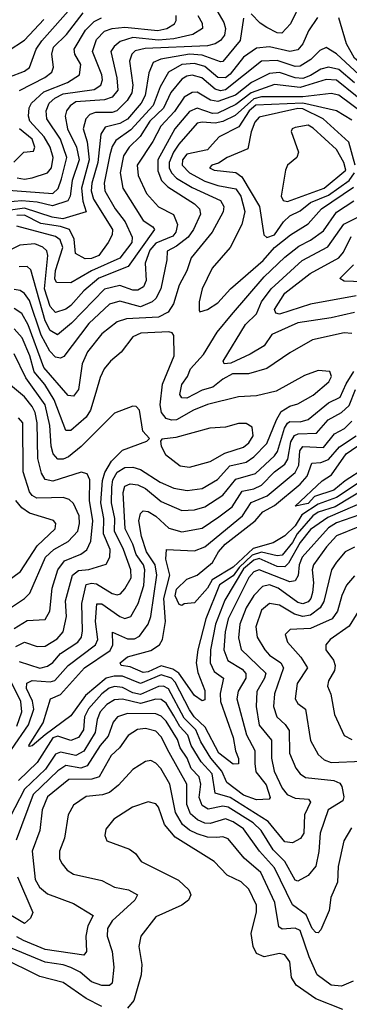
# Model space of a CAD drawing. Extents: x 1308313 to 1441400, y 959662 to 1036319.
# Tile 227 of 256: x 1321337 to 1322615, y 1026381 to 1030199. Entities that reach past the tile are written whole.
import ezdxf

# ---------------------------------------------------------------- set-up
doc = ezdxf.new("R2010")
doc.units = 0

msp = doc.modelspace()

# ---------------------------------------------------------------- linework, layer by layer
at = {"layer": '0CON10XD'}
for points in [[(1321295, 1029976.2), (1321355, 1029999.3), (1321375, 1030013.3), (1321400.1, 1030085), (1321422.7, 1030117.3), (1321545, 1030255.5)], [(1322430.3, 1030270.3), (1322387.1, 1030182.9), (1322352.8, 1030147.2), (1322335, 1030148.4), (1322295, 1030168), (1322269.7, 1030185), (1322235, 1030222)], [(1322027, 1030215), (1322044.3, 1030185), (1322046.2, 1030165), (1322008.4, 1030141.6), (1321935, 1030124.4), (1321875, 1030119.2), (1321775, 1030129.2), (1321726.2, 1030113.8), (1321702.8, 1030095), (1321690.8, 1030075), (1321713.2, 1029973.2), (1321717.5, 1029925), (1321695, 1029898.2), (1321665, 1029887.6), (1321555, 1029880.7), (1321532.4, 1029865), (1321518.7, 1029845), (1321513.6, 1029825), (1321522.5, 1029775), (1321557.1, 1029705), (1321567.6, 1029655), (1321540.2, 1029575), (1321532.7, 1029515), (1321523.4, 1029496.6), (1321463.5, 1029476.5), (1321405, 1029490.7), (1321345, 1029495.9), (1321255, 1029488.1)], [(1322101.2, 1030235), (1322128.1, 1030188.1), (1322134.5, 1030165), (1322131.1, 1030138.9), (1322115, 1030118.5), (1322095, 1030104.8), (1322065, 1030096.9), (1321823.1, 1030086.9), (1321785, 1030078.1), (1321772, 1030065), (1321762, 1030038), (1321775.7, 1029945), (1321771, 1029915), (1321753.9, 1029885), (1321713.4, 1029845), (1321695, 1029839.4), (1321630.5, 1029839.5), (1321609.2, 1029830.8), (1321593, 1029815), (1321583.2, 1029775), (1321598.5, 1029725), (1321606.2, 1029655), (1321575.8, 1029545), (1321581, 1029495), (1321595, 1029453.4), (1321503.7, 1029426.3), (1321463.2, 1029433.2), (1321355, 1029467.5), (1321264.7, 1029455)], [(1321275, 1029539.3), (1321465, 1029524.6), (1321485.7, 1029544.3), (1321498.2, 1029581.8), (1321519.6, 1029665), (1321495, 1029736.1), (1321442.1, 1029815), (1321438.8, 1029845), (1321451.3, 1029875), (1321472.4, 1029895), (1321505, 1029911.1), (1321625, 1029928.5), (1321651.9, 1029945), (1321657.4, 1029965), (1321654.8, 1029985), (1321618.4, 1030075), (1321635, 1030121.8), (1321666.2, 1030153.8), (1321695, 1030165.1), (1321745, 1030169.8), (1321872.8, 1030157.2), (1321907.3, 1030165), (1321936.8, 1030183.2), (1321943.9, 1030196.1), (1321943.3, 1030215)], [(1322204.8, 1030205.2), (1322191.5, 1030118.5), (1322125, 1030036.5), (1322115, 1030035.2), (1322045, 1030061), (1321995, 1030065.1), (1321884.5, 1030045.5), (1321855, 1030032.5), (1321837.6, 1029992.4), (1321823.1, 1029905), (1321807.5, 1029875), (1321755, 1029812.9), (1321725, 1029796.4), (1321668.2, 1029781.8), (1321650.9, 1029755), (1321640.2, 1029645), (1321616.6, 1029565), (1321614.5, 1029535), (1321623.1, 1029503.1), (1321696.3, 1029385), (1321694.8, 1029365), (1321679.7, 1029335), (1321643.9, 1029285), (1321615, 1029272.7), (1321591.1, 1029271.1), (1321552.8, 1029292.8), (1321548.2, 1029348.2), (1321529.6, 1029385), (1321495, 1029396.9), (1321418.9, 1029408.9), (1321355, 1029440.6), (1321325, 1029439.2)], [(1321326.9, 1029585), (1321355, 1029580.4), (1321385, 1029585.6), (1321445, 1029604.7), (1321460.2, 1029625), (1321467.1, 1029665), (1321455.1, 1029705), (1321431.4, 1029745), (1321375.8, 1029805), (1321370.3, 1029825), (1321373.5, 1029856.5), (1321382.9, 1029875), (1321430.7, 1029919.3), (1321521.9, 1029955), (1321569.1, 1029985), (1321574.4, 1030025), (1321550.9, 1030065), (1321547.6, 1030085), (1321591.7, 1030158.3), (1321625, 1030191.4), (1321654.5, 1030205.5)], [(1321335.4, 1029924.6), (1321434.7, 1029975), (1321460.7, 1029995), (1321468, 1030015), (1321461.5, 1030065), (1321467.8, 1030092.2), (1321518.1, 1030141.9), (1321582.9, 1030225)], [(1322492.2, 1030207.8), (1322456.9, 1030155)], [(1323010.7, 1030205), (1322927.2, 1030135), (1322849.1, 1030040.9), (1322815, 1029974.7), (1322795, 1029960.6), (1322765, 1029964.8), (1322705, 1029991.2), (1322635, 1030049.4), (1322603.8, 1030105), (1322575, 1030205.6)], [(1321291.8, 1030078.2), (1321355, 1030119.5), (1321430.2, 1030199.8)], [(1322456.9, 1030155), (1322434.4, 1030105), (1322415, 1030081.6), (1322385, 1030075.7), (1322305, 1030094.2), (1322255, 1030087.9), (1322205, 1030054.1), (1322152.5, 1029987.5), (1322135, 1029973.4), (1322105, 1029975.1), (1322055, 1030016.9), (1322015, 1030029), (1321965, 1030024.6), (1321914.4, 1029995), (1321881.5, 1029938.5), (1321853.8, 1029866.2), (1321768.2, 1029771.8), (1321709.3, 1029730.7), (1321695, 1029707.3), (1321686.1, 1029675), (1321664, 1029565), (1321666.5, 1029535), (1321706.5, 1029465), (1321745.2, 1029415), (1321772.8, 1029355), (1321771.3, 1029335), (1321725.6, 1029274.4), (1321614.8, 1029225.2), (1321535, 1029178.8), (1321479.5, 1029179.5), (1321473.4, 1029193.4), (1321475, 1029226.9), (1321503.9, 1029315), (1321493.5, 1029345), (1321475, 1029358.6), (1321325, 1029398.5)], [(1322705, 1029936.9), (1322565, 1030067), (1322525, 1030090.8), (1322501.1, 1030078.9), (1322466.1, 1030043.9), (1322425, 1030018), (1322405, 1030017.8), (1322335, 1030040.7), (1322275, 1030037.5), (1322135, 1029926.5), (1322115, 1029923.4), (1322095, 1029928.9), (1322043.7, 1029973.7), (1322005, 1029983.5), (1321985, 1029980.3), (1321965, 1029967.9), (1321922.9, 1029917.1), (1321893.9, 1029856.1), (1321841.7, 1029805), (1321804.3, 1029745.7), (1321761, 1029705), (1321739, 1029671), (1321726.9, 1029605), (1321736.4, 1029545), (1321815, 1029419.7), (1321853.6, 1029395), (1321859.6, 1029385), (1321758, 1029242), (1321643.1, 1029196.9), (1321585, 1029147.7), (1321535, 1029090.7), (1321515, 1029076.9), (1321475, 1029063.7), (1321455, 1029086.3), (1321432.9, 1029155), (1321445.9, 1029285), (1321442.3, 1029302.3), (1321426.9, 1029316.9), (1321395, 1029330.1), (1321337.3, 1029325), (1321277.8, 1029295)], [(1322635, 1029954.4), (1322575, 1030005.6), (1322535, 1030014.7), (1322505, 1030007.3), (1322465, 1029981.8), (1322435, 1029971.1), (1322405, 1029973.9), (1322345, 1029994), (1322305, 1029990.4), (1322235.9, 1029955), (1322174.1, 1029905.9), (1322105, 1029881.3), (1322076.3, 1029886.3), (1322025, 1029917.9), (1322005, 1029917), (1321975, 1029898.5), (1321937.6, 1029842.4), (1321883.9, 1029786.1), (1321853.6, 1029726.4), (1321792.5, 1029635), (1321796.1, 1029595), (1321828, 1029525), (1321875, 1029472.9), (1321933.8, 1029443.8), (1321948.9, 1029405), (1321942.7, 1029375), (1321931, 1029359), (1321865, 1029332.7), (1321841.2, 1029305), (1321823.2, 1029255), (1321827, 1029187), (1321817.1, 1029162.9), (1321795, 1029149.6), (1321775, 1029149.8), (1321725, 1029168), (1321665, 1029154.2), (1321537.5, 1029022.5), (1321483.8, 1028976.2), (1321455, 1028993.7), (1321435, 1029030.6), (1321379.4, 1029229.4), (1321365, 1029241.2), (1321335, 1029240.2)], [(1322713.5, 1029845), (1322565, 1029963.8), (1322525, 1029966.6), (1322425, 1029935.3), (1322325, 1029947.1), (1322235, 1029915.2), (1322175, 1029869.6), (1322105, 1029836.2), (1322085, 1029835.3), (1322025, 1029855.4), (1321995, 1029842.2), (1321938.3, 1029775), (1321872.1, 1029655), (1321872.9, 1029612.9), (1321886.9, 1029575), (1321911.3, 1029551.3), (1322014.3, 1029484.3), (1322033.7, 1029465), (1322037.5, 1029445), (1322010.9, 1029385), (1321990.7, 1029355), (1321945, 1029320.5), (1321908.2, 1029301.8), (1321907.3, 1029267.3), (1321883.8, 1029155), (1321865, 1029118.2), (1321851.1, 1029105), (1321805, 1029085.9), (1321725, 1029107.7), (1321685, 1029095.6), (1321605, 1029021.3), (1321507.8, 1028892.2), (1321495, 1028885.7), (1321475, 1028889.8), (1321453.1, 1028913.1), (1321420.4, 1028975), (1321375, 1029110), (1321355, 1029137), (1321338.5, 1029148.5), (1321315, 1029153)], [(1322669.9, 1029835), (1322575, 1029906.4), (1322545, 1029912.9), (1322435, 1029899.2), (1322330.4, 1029899.6), (1322275, 1029899.6), (1322245, 1029892), (1322172.3, 1029827.7), (1322125, 1029803.7), (1322095, 1029797), (1322045, 1029801.5), (1322025, 1029797.4), (1321954.4, 1029715.6), (1321933.1, 1029685), (1321916, 1029645), (1321916, 1029625), (1321924.9, 1029604.9), (1321944.9, 1029584.9), (1322005, 1029548.1), (1322115, 1029498.1), (1322128.5, 1029475), (1322126.3, 1029453.7), (1322083.5, 1029375), (1322001.6, 1029275), (1321984.7, 1029225), (1321955, 1029169.5), (1321933.3, 1029096.7), (1321912.7, 1029065), (1321875, 1029044.8), (1321751.3, 1029038.7), (1321715, 1029027.8), (1321655, 1028980.9), (1321599.2, 1028910.8), (1321579, 1028865), (1321565, 1028764.4), (1321545, 1028738.5), (1321525, 1028742.2), (1321430.6, 1028850.6), (1321369.5, 1029015), (1321345, 1029060), (1321315, 1029079)], [(1322625, 1029809.1), (1322565, 1029845.5), (1322435, 1029875.5), (1322253, 1029867), (1322227.2, 1029845), (1322186.3, 1029783.7), (1322110.8, 1029745), (1322085, 1029715.5), (1322065, 1029694.4), (1321985, 1029677.6), (1321968, 1029655), (1321966.8, 1029635), (1321994.8, 1029605), (1322055, 1029572.5), (1322105, 1029555.4), (1322175, 1029542.5), (1322194.9, 1029515), (1322209.6, 1029455), (1322198.8, 1029405), (1322153.6, 1029315), (1322082.9, 1029235), (1322044.1, 1029155), (1322032.5, 1029105), (1322032.5, 1029072.5), (1322036, 1029066)], [(1322638.3, 1029635), (1322613.9, 1029723.9), (1322514.4, 1029815), (1322435, 1029853.7), (1322415, 1029854.4), (1322265, 1029820.5), (1322249, 1029801), (1322234.3, 1029764.2), (1322221.5, 1029698.5), (1322141.1, 1029665), (1322107.8, 1029642.2), (1322082, 1029635), (1322073.3, 1029625), (1322091.2, 1029615), (1322175, 1029605.9), (1322198.9, 1029588.9), (1322267, 1029475), (1322283.9, 1029365), (1322295, 1029354.8)], [(1322375, 1029494.3), (1322517, 1029545), (1322602.1, 1029615), (1322594.3, 1029645), (1322565.8, 1029695.8), (1322475, 1029778.5), (1322455, 1029789.8), (1322405, 1029780.6), (1322393.8, 1029775), (1322389.7, 1029765), (1322418.2, 1029685), (1322411.3, 1029665), (1322375.4, 1029635), (1322368.1, 1029615), (1322351.1, 1029515), (1322358, 1029498), (1322375, 1029494.3)], [(1321313.7, 1029646.3), (1321353.3, 1029685), (1321390.6, 1029689.4), (1321395.2, 1029705), (1321384.4, 1029735), (1321336.5, 1029775)], [(1322295, 1029354.8), (1322325.2, 1029365), (1322359.7, 1029415), (1322385, 1029438.8), (1322425, 1029457.3), (1322465, 1029489.3), (1322535, 1029517.8), (1322615, 1029575.1), (1322635.6, 1029605)], [(1322036, 1029066), (1322065, 1029074.7), (1322105, 1029100.7), (1322154.7, 1029155), (1322281, 1029265), (1322324.8, 1029315), (1322386.8, 1029365), (1322455, 1029407.4), (1322506.9, 1029465), (1322630.8, 1029549.2)], [(1322625, 1028981.8), (1322595, 1028984.2), (1322472.4, 1028957.6), (1322385, 1028907.5), (1322295, 1028845.8), (1322224.2, 1028825.8), (1322161.5, 1028825), (1322124.4, 1028805), (1322086.2, 1028773.8), (1322045, 1028762.1), (1321985, 1028731.8), (1321965, 1028733.1), (1321957.8, 1028745), (1321965.5, 1028784.5), (1321987.5, 1028815), (1321999.5, 1028845), (1322049.3, 1028900.7), (1322102.3, 1028987.7), (1322157.8, 1029055), (1322285, 1029201.7), (1322365, 1029277.9), (1322419.8, 1029320.2), (1322465, 1029343.4), (1322515, 1029380), (1322565, 1029452.5), (1322633.2, 1029496.8)], [(1322635, 1029063.8), (1322545, 1029042.3), (1322415, 1029023.3), (1322315, 1028977.5), (1322285.4, 1028934.6), (1322231.2, 1028901.2), (1322155, 1028866.5), (1322130, 1028865), (1322126, 1028875), (1322213.1, 1029016.9), (1322255, 1029057.9), (1322274.2, 1029105), (1322312, 1029155), (1322431.9, 1029265), (1322532, 1029318), (1322594.4, 1029405.6), (1322645, 1029432.1)], [(1322641.9, 1029128.1), (1322465, 1029096.1), (1322345, 1029057), (1322330.7, 1029060.7), (1322325.3, 1029075), (1322365, 1029138.4), (1322462.9, 1029215), (1322575, 1029274.8), (1322593, 1029297), (1322622.5, 1029357.5)], [(1322705, 1029181.3), (1322595.3, 1029185.3), (1322578.9, 1029195), (1322631.7, 1029248.3)], [(1321335, 1027709.7), (1321415, 1027684.9), (1321445, 1027692.1), (1321465, 1027706), (1321495, 1027741), (1321561.9, 1027785), (1321576.2, 1027805), (1321580.4, 1027829.6), (1321577.5, 1027935), (1321595, 1028008.3), (1321615, 1028013.8), (1321635, 1028010.9), (1321695, 1027974), (1321715, 1027968.9), (1321727.2, 1027972.8), (1321745, 1027992), (1321769, 1028035), (1321767.6, 1028065), (1321739.2, 1028145), (1321704.2, 1028215), (1321705.7, 1028265), (1321692.9, 1028325), (1321693.6, 1028386.4), (1321698.4, 1028415), (1321715, 1028444.8), (1321745, 1028461.8), (1321775, 1028463.4), (1321805, 1028454.8), (1321881.3, 1028405), (1321935, 1028382.6), (1321986.5, 1028373.5), (1322045, 1028381), (1322103.9, 1028416.1), (1322151.8, 1028468.2), (1322215, 1028483.1), (1322245, 1028503.1), (1322295.8, 1028555), (1322332.4, 1028647.6), (1322351, 1028679), (1322385, 1028699.6), (1322415, 1028708.9), (1322475, 1028742.8), (1322535.4, 1028795), (1322546.7, 1028815), (1322540, 1028835), (1322495, 1028838), (1322441.4, 1028818.6), (1322332.1, 1028757.9), (1322255, 1028739.8), (1322185, 1028736.4), (1322065, 1028706.4), (1322010.9, 1028685), (1321945, 1028647.3), (1321925, 1028645.9), (1321905, 1028653), (1321886.1, 1028675), (1321882.1, 1028705), (1321890.7, 1028785), (1321935.3, 1028895), (1321934.6, 1028974.6), (1321927.5, 1028985), (1321915, 1028988.4), (1321807, 1028983), (1321775, 1028969.6), (1321730.7, 1028909.3), (1321689.2, 1028875), (1321664.6, 1028845), (1321648.5, 1028811.5), (1321632.6, 1028752.6), (1321610.9, 1028685), (1321595, 1028657.5), (1321535, 1028605.4), (1321515, 1028606.2), (1321470.1, 1028725), (1321433.6, 1028783.6), (1321393.1, 1028833.1), (1321376.4, 1028895), (1321345.8, 1028965.8), (1321315, 1029000)], [(1321321.3, 1027768.7), (1321355.2, 1027785.2), (1321405, 1027768.6), (1321435, 1027770), (1321481.6, 1027798.4), (1321505.1, 1027824.9), (1321517.8, 1027885), (1321514.6, 1027945.4), (1321541.2, 1028045), (1321565, 1028062.6), (1321605, 1028067.4), (1321672.5, 1028087.5), (1321685.9, 1028114.1), (1321687.3, 1028145), (1321662.3, 1028205), (1321663, 1028265), (1321651.4, 1028325), (1321658.1, 1028411.9), (1321667.4, 1028442.6), (1321692.8, 1028487.2), (1321735, 1028529.3), (1321830, 1028565), (1321840, 1028575), (1321813.8, 1028603.8), (1321800.8, 1028685), (1321788.5, 1028698.5), (1321775, 1028700.5), (1321705, 1028673.6), (1321575.7, 1028544.3), (1321526.3, 1028503.7), (1321505, 1028494.2), (1321485, 1028494.1), (1321466.8, 1028515), (1321458.2, 1028545), (1321453.1, 1028625), (1321434.9, 1028705), (1321360, 1028810), (1321315, 1028903.2)], [(1321305, 1027369.3), (1321370.5, 1027465), (1321391.1, 1027525), (1321385.8, 1027555.8), (1321362.7, 1027605), (1321363.9, 1027626.1), (1321385, 1027636.6), (1321455, 1027631.7), (1321473.4, 1027636.6), (1321525, 1027695.2), (1321631.1, 1027775), (1321639.1, 1027795), (1321630.7, 1027865), (1321636.1, 1027933.9), (1321655, 1027933.4), (1321725, 1027884.1), (1321745, 1027876.5), (1321767.8, 1027885), (1321796.7, 1027935), (1321818.5, 1028005), (1321821.9, 1028065), (1321816.4, 1028085), (1321788.1, 1028125), (1321775.8, 1028165), (1321746, 1028225), (1321738.1, 1028365), (1321745, 1028390), (1321765, 1028399), (1321795, 1028395.7), (1321825, 1028380.4), (1321885, 1028331.1), (1321965, 1028296.1), (1322015, 1028297.8), (1322055, 1028309.4), (1322125, 1028355.6), (1322175, 1028416.6), (1322250.9, 1028439.1), (1322325, 1028507.7), (1322337.2, 1028525), (1322363.8, 1028615), (1322375.5, 1028634.5), (1322385, 1028640.6), (1322425, 1028639.7), (1322455, 1028648.8), (1322535, 1028712.5), (1322580.2, 1028735), (1322602.9, 1028787.1), (1322632.6, 1028835)], [(1321315, 1027838), (1321365, 1027868.8), (1321435, 1027872.7), (1321453.3, 1027905), (1321462.2, 1027995), (1321484.4, 1028065.6), (1321510, 1028100), (1321574.3, 1028125.7), (1321596.5, 1028143.5), (1321612.9, 1028177.1), (1321619.8, 1028255), (1321607.2, 1028335), (1321608.8, 1028415), (1321598.4, 1028438.4), (1321575, 1028443.8), (1321465, 1028409.7), (1321435, 1028415.8), (1321420.9, 1028440.9), (1321406.9, 1028496.9), (1321404.1, 1028635), (1321396.7, 1028675), (1321385, 1028699.5), (1321355, 1028736), (1321285, 1028794)], [(1322685, 1028333.8), (1322531.9, 1028268.1), (1322465, 1028222.3), (1322425, 1028172), (1322378.9, 1028091.1), (1322365, 1028076.8), (1322335, 1028078.2), (1322265, 1028108.9), (1322245, 1028103.4), (1322205, 1028069.9), (1322132.1, 1027947.9), (1322095.7, 1027855), (1322076.4, 1027755), (1322075.5, 1027705), (1322091.2, 1027671.2), (1322127.1, 1027645), (1322113.8, 1027586.2), (1322115.7, 1027555), (1322165, 1027415.6), (1322173.9, 1027363.9), (1322185.8, 1027334.2), (1322185, 1027313.1), (1322165, 1027312), (1322109.3, 1027355), (1322056.1, 1027455), (1322013.2, 1027495), (1321995, 1027522.1), (1321939.6, 1027629.6), (1321925, 1027645.3), (1321885, 1027658.2), (1321805, 1027624.2), (1321735, 1027653.1), (1321703.2, 1027653.2), (1321672.1, 1027645), (1321592.1, 1027577.9), (1321535, 1027499), (1321435, 1027425.7), (1321385, 1027383.2), (1321375, 1027380), (1321372.1, 1027385), (1321427.3, 1027472.7), (1321456.2, 1027565), (1321495, 1027582.6), (1321588.4, 1027685), (1321687.5, 1027752.5), (1321697.9, 1027775), (1321696.5, 1027823.5), (1321755, 1027798), (1321782.5, 1027797.5), (1321801.1, 1027808.9), (1321835.6, 1027854.4), (1321845.7, 1027885), (1321868.6, 1028045), (1321861.8, 1028085), (1321828.7, 1028135), (1321808.7, 1028195), (1321798.4, 1028255), (1321805.7, 1028284.3), (1321816, 1028294), (1321835, 1028291.6), (1321865, 1028273.5), (1321915, 1028227.6), (1321965, 1028212.5), (1322045, 1028227.2), (1322108.5, 1028271.5), (1322160.5, 1028309.5), (1322199.8, 1028370.2), (1322245, 1028380), (1322275, 1028393.7), (1322325, 1028446.2), (1322365, 1028475.6), (1322377.1, 1028495), (1322388, 1028562), (1322402.9, 1028587.1), (1322417, 1028593), (1322488, 1028595), (1322533.1, 1028646.9), (1322585, 1028676.1), (1322615, 1028703.2), (1322638.8, 1028765)], [(1321305, 1027921.4), (1321355.4, 1027954.6), (1321375.7, 1027975), (1321436.3, 1028115), (1321469, 1028145), (1321525.3, 1028175), (1321561.6, 1028215), (1321568.7, 1028245), (1321567.4, 1028275), (1321545, 1028323.4), (1321528, 1028338), (1321505, 1028346.5), (1321460, 1028345), (1321403.5, 1028343.5), (1321385, 1028354.2), (1321375, 1028368.5), (1321350.5, 1028445), (1321348.4, 1028635), (1321332.1, 1028655)], [(1322685, 1028384.9), (1322560.3, 1028309.7), (1322495, 1028289.5), (1322473.4, 1028275), (1322412.3, 1028205), (1322395, 1028171.2), (1322355, 1028122.2), (1322335, 1028120.1), (1322275, 1028133.7), (1322238.1, 1028121.9), (1322188.4, 1028075), (1322165, 1028042.9), (1322112.3, 1028007.7), (1322058.2, 1027875), (1322027.7, 1027755), (1322021.2, 1027705), (1322027.7, 1027667.7), (1322055, 1027598), (1322055, 1027561.4), (1322045, 1027557.9), (1322015, 1027578.2), (1321954.3, 1027664.3), (1321930.3, 1027680.3), (1321885, 1027693.5), (1321835, 1027670.3), (1321815, 1027667.3), (1321765, 1027689.7), (1321730, 1027695), (1321726.2, 1027705), (1321755, 1027728), (1321845, 1027753.2), (1321878.4, 1027775), (1321891, 1027795), (1321902.1, 1027865), (1321895.3, 1027955), (1321918.9, 1028045), (1321903, 1028107), (1321905.5, 1028144.5), (1322015, 1028138.8), (1322055, 1028154.4), (1322201.1, 1028275), (1322235, 1028327.2), (1322297, 1028353), (1322405, 1028443.4), (1322419.1, 1028470.9), (1322423.3, 1028526.7), (1322435, 1028544.4), (1322515, 1028539.6), (1322557.1, 1028592.9), (1322596.5, 1028613.5), (1322625, 1028641.9)], [(1321995, 1028464.2), (1322075, 1028485.3), (1322132.1, 1028517.9), (1322205, 1028541), (1322225, 1028558), (1322241.8, 1028585), (1322238.8, 1028618.8), (1322215, 1028633.1), (1322185, 1028633.5), (1322135, 1028619.2), (1322074.8, 1028615.2), (1321941.7, 1028578.3), (1321888.3, 1028571.7), (1321882.2, 1028565), (1321885.3, 1028545), (1321902.7, 1028512.7), (1321959, 1028469), (1321995, 1028464.2)], [(1322685, 1028424.6), (1322565, 1028346.5), (1322495, 1028320.7), (1322431.6, 1028278.4), (1322405, 1028236.4), (1322365, 1028197.5), (1322319.2, 1028170.8), (1322241.9, 1028148.1), (1322164.3, 1028075.7), (1322083.4, 1028026.6), (1322064.8, 1027995), (1322015, 1027937.8), (1321975, 1027933.3), (1321965, 1027926.7), (1321955, 1027931.2), (1321940, 1027965), (1321945, 1027990.8), (1321985, 1028028.8), (1322025, 1028045.3), (1322085, 1028094.4), (1322108.1, 1028135), (1322133.8, 1028165), (1322249.5, 1028255), (1322279.5, 1028290.5), (1322325.2, 1028315), (1322425, 1028397.7), (1322451.4, 1028428.6), (1322470.2, 1028479.8), (1322505, 1028482.1), (1322535, 1028494), (1322577.5, 1028542.5), (1322641.4, 1028585)], [(1322675, 1028459.5), (1322598.9, 1028411.1), (1322555, 1028375.1), (1322480.7, 1028349.3), (1322455, 1028322.5), (1322405, 1028312.5), (1322509.5, 1028410.5), (1322546.2, 1028433.8), (1322603.4, 1028515), (1322669.5, 1028560.5)], [(1321275, 1028011.4), (1321340.4, 1028059.6), (1321405, 1028158.4), (1321474.6, 1028225), (1321477.1, 1028245), (1321467.3, 1028257.3), (1321375, 1028285.2), (1321345.5, 1028305.5), (1321321.3, 1028335)], [(1322685, 1028289.3), (1322565, 1028248.1), (1322535, 1028227.9), (1322432.6, 1028115), (1322421.3, 1028085), (1322416.7, 1028043.3), (1322405, 1028023.5), (1322385, 1028019), (1322265, 1028066.1), (1322245, 1028058.4), (1322225, 1028035.8), (1322145.8, 1027875), (1322133.2, 1027825), (1322128.3, 1027755), (1322143.5, 1027713.5), (1322199.9, 1027679.9), (1322214, 1027664), (1322214.1, 1027645), (1322183.7, 1027595), (1322179.1, 1027565), (1322215.9, 1027425.9), (1322249.3, 1027365), (1322248.9, 1027315), (1322252.2, 1027282.2), (1322292.2, 1027232.2), (1322307.7, 1027182.3), (1322303.9, 1027176.1), (1322255, 1027173.2), (1322205, 1027191.6), (1322140.5, 1027240.5), (1322121.3, 1027285), (1322077.8, 1027335), (1322039.2, 1027399.2), (1322020.2, 1027445), (1321975, 1027490.1), (1321914, 1027604), (1321895, 1027614.2), (1321875, 1027613.4), (1321805, 1027581.8), (1321775, 1027588.4), (1321735, 1027609.8), (1321705, 1027613), (1321683.9, 1027606.1), (1321655.2, 1027585), (1321603.6, 1027526.4), (1321587.6, 1027495), (1321583.6, 1027445), (1321565, 1027414.8), (1321535, 1027403.9), (1321485, 1027420.4), (1321465, 1027414.2), (1321405, 1027318.6), (1321331.8, 1027248.2)], [(1322655, 1028233.5), (1322565, 1028197.3), (1322526.2, 1028155), (1322476.2, 1028085), (1322471, 1028065), (1322476.5, 1028015), (1322472.4, 1027977.6), (1322466.2, 1027955), (1322455, 1027941.6), (1322435, 1027933.9), (1322415, 1027939), (1322339, 1027995), (1322305, 1028008), (1322278.9, 1028001.1), (1322245, 1027965.6), (1322215, 1027917.9), (1322189.9, 1027855), (1322185, 1027802.5), (1322196.3, 1027756.3), (1322290.8, 1027665), (1322285.9, 1027645), (1322256.6, 1027593.4), (1322254.2, 1027535), (1322265, 1027462.9), (1322313, 1027405), (1322313.8, 1027335), (1322323.8, 1027285), (1322355, 1027219.3), (1322373.7, 1027195), (1322405, 1027180), (1322456.3, 1027176.3), (1322464.6, 1027165), (1322441.5, 1027115), (1322438.4, 1027045), (1322426.1, 1027023.9), (1322395, 1027007.6), (1322365, 1027010.3), (1322300.1, 1027090.1), (1322152.9, 1027182.9), (1322095, 1027199.5), (1322082.7, 1027275), (1322040.6, 1027320.6), (1322001.5, 1027385), (1321989.1, 1027425), (1321958, 1027458), (1321935, 1027499.7), (1321905, 1027548.1), (1321885, 1027563.4), (1321865, 1027563.8), (1321805, 1027547.5), (1321735, 1027564.6), (1321705, 1027561.9), (1321675, 1027543.2), (1321649.3, 1027515), (1321637.1, 1027485), (1321629.6, 1027435), (1321585, 1027362.5), (1321555, 1027345.7), (1321495, 1027358.4), (1321475, 1027350.4), (1321437.2, 1027292.8), (1321355.1, 1027215), (1321280, 1027070)], [(1322635, 1028153), (1322599.6, 1028135), (1322565, 1028095.9), (1322546.7, 1028065), (1322516.7, 1027943.3), (1322502.2, 1027917.8), (1322465, 1027890.4), (1322434.7, 1027884.7), (1322403.1, 1027893.1), (1322345, 1027928.8), (1322305, 1027935.2), (1322275, 1027909.6), (1322252.5, 1027845), (1322258.3, 1027805), (1322287.8, 1027755), (1322305, 1027734.3), (1322349.5, 1027705), (1322360.4, 1027685), (1322324.8, 1027585), (1322320.6, 1027535), (1322334.3, 1027495), (1322366.3, 1027466.3), (1322382.4, 1027442.4), (1322382.9, 1027355), (1322407.1, 1027297.1), (1322424.1, 1027274.1), (1322445, 1027260.5), (1322555, 1027248.7), (1322578.3, 1027238.3), (1322585.8, 1027225.8), (1322593.5, 1027185), (1322590.6, 1027169.4), (1322532.6, 1027135), (1322501.7, 1027045), (1322496.8, 1026973.2), (1322485, 1026916), (1322455, 1026880), (1322415, 1026858.1), (1322405, 1026861.8), (1322364.8, 1026935), (1322319.4, 1026979.4), (1322273.3, 1027055), (1322242.5, 1027085), (1322145, 1027145.7), (1322125, 1027149.4), (1322067.3, 1027137.3), (1322045, 1027151.1), (1322032.4, 1027182.4), (1322039.6, 1027235), (1322033.4, 1027263.4), (1322001.2, 1027295), (1321985.7, 1027335.7), (1321958.8, 1027375), (1321948.2, 1027408.2), (1321905, 1027479.3), (1321885, 1027498.1), (1321865, 1027506.6), (1321755, 1027508.6), (1321716, 1027495), (1321699.2, 1027475), (1321679.5, 1027420.5), (1321648.5, 1027385), (1321598.8, 1027305), (1321573.9, 1027296.1), (1321515, 1027306.9), (1321485, 1027286.6), (1321388.4, 1027195), (1321322.7, 1027017.3)], [(1322635, 1028042.2), (1322604.1, 1028005.9), (1322585.9, 1027965.9), (1322569.8, 1027905), (1322548.4, 1027875), (1322465, 1027838.5), (1322385.3, 1027834.7), (1322366.9, 1027815), (1322375.4, 1027785), (1322427, 1027727), (1322453.2, 1027685), (1322413.5, 1027625), (1322404.8, 1027565), (1322415, 1027547.1), (1322445.7, 1027525), (1322464, 1027404), (1322495, 1027350), (1322518.2, 1027328.2), (1322545, 1027318.9), (1322665, 1027323.3)], [(1322669.4, 1027935), (1322615, 1027847.4), (1322541.2, 1027795), (1322524.6, 1027775), (1322524.7, 1027755), (1322553.5, 1027715), (1322560.5, 1027695), (1322557.5, 1027675), (1322533.8, 1027635), (1322531.2, 1027615), (1322543.6, 1027583.6), (1322557.2, 1027505), (1322595, 1027423.3), (1322625, 1027407.3)], [(1321325, 1027459.6), (1321345.1, 1027515), (1321341.5, 1027555), (1321305, 1027628.3)], [(1322623.8, 1027065), (1322593.4, 1027015), (1322572.5, 1026915), (1322569.6, 1026855), (1322543.2, 1026795), (1322537.1, 1026745), (1322505, 1026669.4), (1322495, 1026658.2), (1322485, 1026658.9), (1322471.7, 1026675), (1322448.1, 1026728.1), (1322395, 1026766.8), (1322325, 1026909.8), (1322266.7, 1026975), (1322205, 1027061.8), (1322165, 1027088.5), (1322135, 1027099.7), (1322075, 1027082.4), (1322055, 1027082.9), (1322026, 1027096), (1321998.9, 1027118.9), (1321984.6, 1027155), (1321984.6, 1027235), (1321917, 1027357), (1321885, 1027418.4), (1321865, 1027440.2), (1321825, 1027450.7), (1321793.9, 1027446.1), (1321757.2, 1027422.8), (1321724.4, 1027375.6), (1321691.4, 1027345), (1321645, 1027263), (1321616.3, 1027253.7), (1321527.4, 1027252.6), (1321444.1, 1027185), (1321423.7, 1027135), (1321415.2, 1027055), (1321384.4, 1026975), (1321396.5, 1026865), (1321414, 1026835), (1321445, 1026809.4), (1321545, 1026771.4), (1321621.8, 1026725), (1321600.3, 1026685), (1321593.8, 1026645), (1321595.7, 1026585), (1321585, 1026571.4), (1321435, 1026592.8), (1321351.3, 1026628.7), (1321325, 1026643)], [(1322629.5, 1026470.5), (1322585, 1026450.7), (1322545, 1026455.2), (1322490.8, 1026495), (1322459.6, 1026565), (1322425, 1026666.5), (1322405, 1026676.1), (1322355, 1026672.8), (1322341.9, 1026681.9), (1322326.8, 1026775), (1322272, 1026892), (1322207.1, 1026947.1), (1322145, 1027023.1), (1322125, 1027029.8), (1322101.9, 1027028.1), (1322065, 1027029.2), (1322025, 1027041.4), (1321995, 1027055.7), (1321968.2, 1027078.2), (1321940.9, 1027125), (1321918.9, 1027235), (1321883.5, 1027295), (1321865, 1027315.3), (1321845, 1027326.2), (1321825, 1027322.7), (1321775, 1027291.2), (1321719.9, 1027230.1), (1321685, 1027202.7), (1321657.3, 1027192.7), (1321595, 1027186.9), (1321545, 1027153.5), (1321525.3, 1027115), (1321510, 1027025), (1321490.6, 1026975), (1321490.7, 1026945), (1321500.8, 1026925), (1321521.2, 1026901.2), (1321545.8, 1026885), (1321655, 1026861.2), (1321705, 1026835.7), (1321758.6, 1026825), (1321793.3, 1026805), (1321783.2, 1026785), (1321695.3, 1026705), (1321677.6, 1026675), (1321675.9, 1026645), (1321694.7, 1026585), (1321701.6, 1026525), (1321695, 1026463.3), (1321685, 1026453.3), (1321655, 1026453.2), (1321615, 1026468.5), (1321571.1, 1026505), (1321535, 1026523.6), (1321505, 1026533.8), (1321435, 1026543.7), (1321306.9, 1026596.9)], [(1322590.3, 1026360.3), (1322485, 1026401.9), (1322408.7, 1026455), (1322391.3, 1026485), (1322385, 1026546), (1322365, 1026573.3), (1322345, 1026578.2), (1322284.7, 1026564.7), (1322255, 1026577.9), (1322242.8, 1026605), (1322234.2, 1026655), (1322255, 1026738.8), (1322255.7, 1026765), (1322225, 1026826.9), (1322195.5, 1026855.5), (1322141.7, 1026881.7), (1322091.5, 1026935), (1321939.5, 1027029.5), (1321898.7, 1027078.7), (1321875.3, 1027145), (1321865, 1027158.2), (1321835, 1027165.4), (1321774.3, 1027145.7), (1321701.7, 1027098.3), (1321670.6, 1027059.4), (1321667.5, 1027035), (1321674.6, 1027014.6), (1321762, 1026982), (1321785.4, 1026965.4), (1321807.5, 1026935), (1321952.4, 1026862.4), (1321992.9, 1026825), (1322000, 1026805), (1321991.4, 1026785), (1321965.8, 1026765), (1321865, 1026720.4), (1321806.8, 1026645), (1321798.9, 1026605), (1321810.7, 1026535), (1321808.4, 1026495), (1321779.4, 1026395), (1321754.3, 1026365.7)], [(1321328.2, 1026875), (1321387.3, 1026737.3), (1321378.6, 1026715), (1321355, 1026693.9), (1321255, 1026753.2)], [(1321655, 1026372.7), (1321595, 1026403.5), (1321505, 1026465.6), (1321415, 1026488.1), (1321264, 1026564)]]:
    msp.add_lwpolyline(points, dxfattribs=at)

doc.saveas('drawing.dxf')
